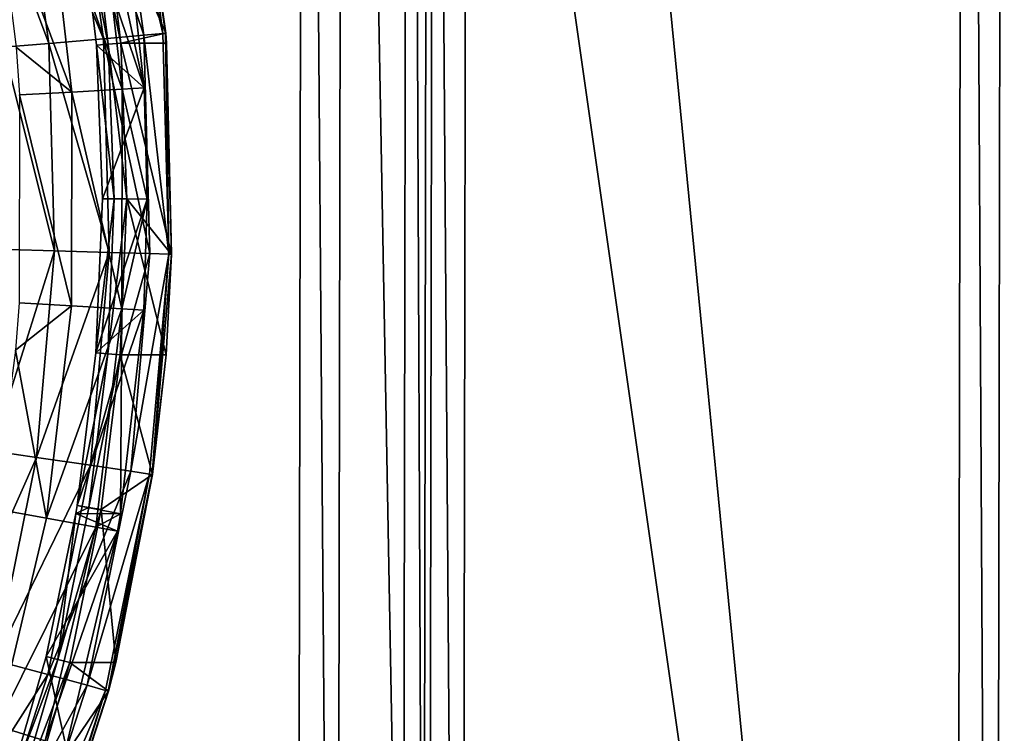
# Model space of a CAD drawing. Header units: millimetres. Extents: x 1 to 191, y -95 to 95.
# Tile 163 of 173: x 157 to 191, y -19 to 6. Entities that reach past the tile are written whole.
import ezdxf

# ---------------------------------------------------------------- set-up
doc = ezdxf.new("R2010")
doc.units = ezdxf.units.MM
doc.header["$LTSCALE"] = 25.4
doc.layers.get('0').update_dxf_attribs({"true_color": 0xff5454})

# ---------------------------------------------------------------- blocks, each defined once
blk = doc.blocks.new('DOWNLIGHT-ES111-9571-9575.STL')
at = {"color": 18, "true_color": 0x080808}
mesh = blk.add_polyface(dxfattribs=at)
corners = [(1.281, 95.294, 8.475), (25.24, 71.253, 8.475), (24.994, -70.747, 8.475), (191.281, 94.966, 8.475), (167.239, 71.008, 8.475), (190.953, -95.034, 8.475), (0.953, -94.705, 8.475), (166.994, -70.992, 8.475)]
mesh.append_faces([[corners[k] for k in face] for face in [(1, 3, 4), (6, 2, 5)]], dxfattribs={"vtx0": -1, "vtx1": -1, "color": 18})
mesh.append_faces([[corners[k] for k in face] for face in [(0, 1, 2), (1, 0, 3), (4, 3, 5), (2, 6, 0), (5, 2, 7), (5, 7, 4)]], dxfattribs={"vtx0": -1, "vtx2": -1, "color": 18})
mesh = blk.add_polyface(dxfattribs=at)
corners = [(0.953, -94.705, 11.715), (2.315, -93.348, 11.715), (1.281, 95.294, 11.715), (190.953, -95.034, 11.715), (189.595, -93.671, 11.715), (189.919, 93.609, 11.715), (2.639, 93.932, 11.715), (191.281, 94.966, 11.715)]
mesh.append_faces([[corners[k] for k in face] for face in [(0, 1, 2), (1, 3, 4), (4, 3, 5), (2, 6, 7), (6, 2, 1), (7, 5, 3)]], dxfattribs={"vtx0": -1, "vtx1": -1, "color": 18})
mesh.append_faces([[corners[k] for k in face] for face in [(1, 0, 3), (7, 6, 5)]], dxfattribs={"vtx0": -1, "vtx2": -1, "color": 18})
mesh = blk.add_polyface(dxfattribs=at)
corners = [(191.281, 94.966, 8.475), (190.953, -95.034, 11.715), (190.953, -95.034, 8.475), (191.281, 94.966, 11.715)]
mesh.append_faces([[corners[k] for k in face] for face in [(0, 1, 2), (1, 0, 3)]], dxfattribs={"vtx0": -1, "color": 18})
mesh = blk.add_polyface(dxfattribs=at)
corners = [(2.315, -93.348, 9.475), (19.325, -76.397, 9.475), (2.639, 93.932, 9.475), (189.595, -93.671, 9.475), (172.644, -76.662, 9.475), (172.909, 76.658, 9.475), (19.589, 76.923, 9.475), (189.919, 93.609, 9.475)]
mesh.append_faces([[corners[k] for k in face] for face in [(0, 1, 2), (1, 3, 4), (4, 3, 5), (2, 6, 7), (6, 2, 1), (7, 5, 3)]], dxfattribs={"vtx0": -1, "vtx1": -1, "color": 18})
mesh.append_faces([[corners[k] for k in face] for face in [(1, 0, 3), (7, 6, 5)]], dxfattribs={"vtx0": -1, "vtx2": -1, "color": 18})
mesh = blk.add_polyface(dxfattribs=at)
corners = [(189.919, 93.609, 11.715), (189.595, -93.671, 9.475), (189.595, -93.671, 11.715), (189.919, 93.609, 9.475)]
mesh.append_faces([[corners[k] for k in face] for face in [(0, 1, 2), (1, 0, 3)]], dxfattribs={"vtx0": -1, "color": 18})
mesh = blk.add_polyface(dxfattribs=at)
corners = [(19.325, -76.397, 23.975), (20.687, -75.039, 23.975), (19.589, 76.923, 23.975), (172.644, -76.662, 23.975), (171.287, -75.3, 23.975), (171.547, 75.3, 23.975), (20.947, 75.56, 23.975), (172.909, 76.658, 23.975)]
mesh.append_faces([[corners[k] for k in face] for face in [(0, 1, 2), (1, 3, 4), (4, 3, 5), (2, 6, 7), (6, 2, 1), (7, 5, 3)]], dxfattribs={"vtx0": -1, "vtx1": -1, "color": 18})
mesh.append_faces([[corners[k] for k in face] for face in [(1, 0, 3), (7, 6, 5)]], dxfattribs={"vtx0": -1, "vtx2": -1, "color": 18})
mesh = blk.add_polyface(dxfattribs=at)
corners = [(172.909, 76.658, 9.475), (172.644, -76.662, 23.975), (172.644, -76.662, 9.475), (172.909, 76.658, 23.975)]
mesh.append_faces([[corners[k] for k in face] for face in [(0, 1, 2), (1, 0, 3)]], dxfattribs={"vtx0": -1, "color": 18})
mesh = blk.add_polyface(dxfattribs=at)
corners = [(171.486, -75.5, 95.255), (20.747, 75.761, 95.255), (20.487, -75.239, 95.255), (171.747, 75.5, 95.255)]
mesh.append_faces([[corners[k] for k in face] for face in [(0, 1, 2), (1, 0, 3)]], dxfattribs={"vtx0": -1, "color": 18})
mesh = blk.add_polyface(dxfattribs=at)
corners = [(20.747, 75.761, 10.255), (21.646, 74.859, 10.255), (21.388, -74.341, 10.255), (171.747, 75.5, 10.255), (170.846, 74.601, 10.255), (171.486, -75.5, 10.255), (20.487, -75.239, 10.255), (170.588, -74.598, 10.255)]
mesh.append_faces([[corners[k] for k in face] for face in [(1, 3, 4), (6, 2, 5)]], dxfattribs={"vtx0": -1, "vtx1": -1, "color": 18})
mesh.append_faces([[corners[k] for k in face] for face in [(0, 1, 2), (1, 0, 3), (4, 3, 5), (2, 6, 0), (5, 2, 7), (5, 7, 4)]], dxfattribs={"vtx0": -1, "vtx2": -1, "color": 18})
mesh = blk.add_polyface(dxfattribs=at)
corners = [(20.687, -75.039, 9.475), (23.632, -72.104, 9.475), (20.947, 75.56, 9.475), (171.287, -75.3, 9.475), (168.352, -72.354, 9.475), (168.602, 72.365, 9.475), (23.882, 72.615, 9.475), (171.547, 75.3, 9.475)]
mesh.append_faces([[corners[k] for k in face] for face in [(0, 1, 2), (1, 3, 4), (4, 3, 5), (2, 6, 7), (6, 2, 1), (7, 5, 3)]], dxfattribs={"vtx0": -1, "vtx1": -1, "color": 18})
mesh.append_faces([[corners[k] for k in face] for face in [(1, 0, 3), (7, 6, 5)]], dxfattribs={"vtx0": -1, "vtx2": -1, "color": 18})
mesh = blk.add_polyface(dxfattribs=at)
corners = [(171.747, 75.5, 10.255), (171.486, -75.5, 95.255), (171.486, -75.5, 10.255), (171.747, 75.5, 95.255)]
mesh.append_faces([[corners[k] for k in face] for face in [(0, 1, 2), (1, 0, 3)]], dxfattribs={"vtx0": -1, "color": 18})
mesh = blk.add_polyface(dxfattribs=at)
corners = [(171.547, 75.3, 23.975), (171.287, -75.3, 9.475), (171.287, -75.3, 23.975), (171.547, 75.3, 9.475)]
mesh.append_faces([[corners[k] for k in face] for face in [(0, 1, 2), (1, 0, 3)]], dxfattribs={"vtx0": -1, "color": 18})
mesh = blk.add_polyface(dxfattribs=at)
corners = [(21.646, 74.859, 94.355), (170.588, -74.598, 94.355), (21.388, -74.341, 94.355), (170.846, 74.601, 94.355)]
mesh.append_faces([[corners[k] for k in face] for face in [(0, 1, 2), (1, 0, 3)]], dxfattribs={"vtx0": -1, "color": 18})
mesh = blk.add_polyface(dxfattribs=at)
corners = [(170.846, 74.601, 94.355), (170.588, -74.598, 10.255), (170.588, -74.598, 94.355), (170.846, 74.601, 10.255)]
mesh.append_faces([[corners[k] for k in face] for face in [(0, 1, 2), (1, 0, 3)]], dxfattribs={"vtx0": -1, "color": 18})
mesh = blk.add_polyface(dxfattribs=at)
corners = [(23.632, -72.104, 11.715), (24.994, -70.747, 11.715), (23.882, 72.615, 11.715), (168.352, -72.354, 11.715), (166.994, -70.992, 11.715), (167.239, 71.008, 11.715), (25.24, 71.253, 11.715), (168.602, 72.365, 11.715)]
mesh.append_faces([[corners[k] for k in face] for face in [(0, 1, 2), (1, 3, 4), (4, 3, 5), (2, 6, 7), (6, 2, 1), (7, 5, 3)]], dxfattribs={"vtx0": -1, "vtx1": -1, "color": 18})
mesh.append_faces([[corners[k] for k in face] for face in [(1, 0, 3), (7, 6, 5)]], dxfattribs={"vtx0": -1, "vtx2": -1, "color": 18})
mesh = blk.add_polyface(dxfattribs=at)
corners = [(168.602, 72.365, 9.475), (168.352, -72.354, 11.715), (168.352, -72.354, 9.475), (168.602, 72.365, 11.715)]
mesh.append_faces([[corners[k] for k in face] for face in [(0, 1, 2), (1, 0, 3)]], dxfattribs={"vtx0": -1, "color": 18})
mesh = blk.add_polyface(dxfattribs=at)
corners = [(167.239, 71.008, 11.715), (166.994, -70.992, 8.475), (166.994, -70.992, 11.715), (167.239, 71.008, 8.475)]
mesh.append_faces([[corners[k] for k in face] for face in [(0, 1, 2), (1, 0, 3)]], dxfattribs={"vtx0": -1, "color": 18})
blk = doc.blocks.new('DOWNLIGHT-II-9570.STL#2')
at = {"color": 18, "true_color": 0x080808}
mesh = blk.add_polyface(dxfattribs=at)
corners = [(128.989, 171.584, 15.663), (136.573, 171.699, 15.545), (128.998, 171.496, 15.522), (136.576, 171.787, 15.686)]
mesh.append_faces([[corners[k] for k in face] for face in [(0, 1, 2), (1, 0, 3)]], dxfattribs={"vtx0": -1, "color": 18})
mesh = blk.add_polyface(dxfattribs=at)
corners = [(129.328, 171.62, 15.754), (136.576, 171.787, 15.686), (128.989, 171.584, 15.663)]
mesh.append_faces([[corners[k] for k in face] for face in [(0, 1, 2)]], dxfattribs={"color": 18})
mesh = blk.add_polyface(dxfattribs=at)
corners = [(136.573, 171.699, 15.545), (129.056, 170.843, 15.127), (128.998, 171.496, 15.522), (136.552, 171.043, 15.149)]
mesh.append_faces([[corners[k] for k in face] for face in [(0, 1, 2), (1, 0, 3)]], dxfattribs={"vtx0": -1, "color": 18})
mesh = blk.add_polyface(dxfattribs=at)
corners = [(134.675, 170.253, 30.694), (136.577, 171.795, 15.774), (129.325, 170.048, 30.671)]
mesh.append_faces([[corners[k] for k in face] for face in [(0, 1, 2)]], dxfattribs={"color": 18})
mesh = blk.add_polyface(dxfattribs=at)
corners = [(129.325, 170.048, 30.671), (136.577, 171.795, 15.774), (129.328, 171.62, 15.754)]
mesh.append_faces([[corners[k] for k in face] for face in [(0, 1, 2)]], dxfattribs={"color": 18})
mesh = blk.add_polyface(dxfattribs=at)
corners = [(136.577, 171.795, 15.774), (136.576, 171.787, 15.686), (129.328, 171.62, 15.754)]
mesh.append_faces([[corners[k] for k in face] for face in [(0, 1, 2)]], dxfattribs={"color": 18})
mesh = blk.add_polyface(dxfattribs=at)
corners = [(134.675, 170.253, 30.694), (140.028, 171.602, 15.754), (136.577, 171.795, 15.774)]
mesh.append_faces([[corners[k] for k in face] for face in [(0, 1, 2)]], dxfattribs={"color": 18})
mesh = blk.add_polyface(dxfattribs=at)
corners = [(136.573, 171.699, 15.545), (144.022, 170.392, 15.082), (136.552, 171.043, 15.149), (144.122, 171.041, 15.477)]
mesh.append_faces([[corners[k] for k in face] for face in [(0, 1, 2), (1, 0, 3)]], dxfattribs={"vtx0": -1, "color": 18})
mesh = blk.add_polyface(dxfattribs=at)
corners = [(136.573, 171.699, 15.545), (144.137, 171.128, 15.618), (144.122, 171.041, 15.477), (136.576, 171.787, 15.686)]
mesh.append_faces([[corners[k] for k in face] for face in [(0, 1, 2), (1, 0, 3)]], dxfattribs={"vtx0": -1, "color": 18})
mesh = blk.add_polyface(dxfattribs=at)
corners = [(136.577, 171.795, 15.774), (140.028, 171.602, 15.754), (136.576, 171.787, 15.686)]
mesh.append_faces([[corners[k] for k in face] for face in [(0, 1, 2)]], dxfattribs={"color": 18})
mesh = blk.add_polyface(dxfattribs=at)
corners = [(144.137, 171.128, 15.618), (136.576, 171.787, 15.686), (140.028, 171.602, 15.754)]
mesh.append_faces([[corners[k] for k in face] for face in [(0, 1, 2)]], dxfattribs={"color": 18})
mesh = blk.add_polyface(dxfattribs=at)
corners = [(124.008, 169.415, 30.604), (128.988, 171.593, 15.751), (121.472, 170.531, 15.638)]
mesh.append_faces([[corners[k] for k in face] for face in [(0, 1, 2)]], dxfattribs={"color": 18})
mesh = blk.add_polyface(dxfattribs=at)
corners = [(121.472, 170.531, 15.638), (128.989, 171.584, 15.663), (121.475, 170.523, 15.55), (128.988, 171.593, 15.751)]
mesh.append_faces([[corners[k] for k in face] for face in [(0, 1, 2), (1, 0, 3)]], dxfattribs={"vtx0": -1, "color": 18})
mesh = blk.add_polyface(dxfattribs=at)
corners = [(121.475, 170.523, 15.55), (128.998, 171.496, 15.522), (121.495, 170.437, 15.409), (128.989, 171.584, 15.663)]
mesh.append_faces([[corners[k] for k in face] for face in [(0, 1, 2), (1, 0, 3)]], dxfattribs={"vtx0": -1, "color": 18})
mesh = blk.add_polyface(dxfattribs=at)
corners = [(128.998, 171.496, 15.522), (121.632, 169.794, 15.015), (121.495, 170.437, 15.409), (129.056, 170.843, 15.127)]
mesh.append_faces([[corners[k] for k in face] for face in [(0, 1, 2), (1, 0, 3)]], dxfattribs={"vtx0": -1, "color": 18})
mesh = blk.add_polyface(dxfattribs=at)
corners = [(129.325, 170.048, 30.671), (128.988, 171.593, 15.751), (124.008, 169.415, 30.604)]
mesh.append_faces([[corners[k] for k in face] for face in [(0, 1, 2)]], dxfattribs={"color": 18})
mesh = blk.add_polyface(dxfattribs=at)
corners = [(129.325, 170.048, 30.671), (129.328, 171.62, 15.754), (128.988, 171.593, 15.751)]
mesh.append_faces([[corners[k] for k in face] for face in [(0, 1, 2)]], dxfattribs={"color": 18})
mesh = blk.add_polyface(dxfattribs=at)
corners = [(129.328, 171.62, 15.754), (128.989, 171.584, 15.663), (128.988, 171.593, 15.751)]
mesh.append_faces([[corners[k] for k in face] for face in [(0, 1, 2)]], dxfattribs={"color": 18})
mesh = blk.add_polyface(dxfattribs=at)
corners = [(134.675, 170.253, 30.694), (140.025, 170.03, 30.671), (140.028, 171.602, 15.754)]
mesh.append_faces([[corners[k] for k in face] for face in [(0, 1, 2)]], dxfattribs={"color": 18})
mesh = blk.add_polyface(dxfattribs=at)
corners = [(140.025, 170.03, 30.671), (144.14, 171.136, 15.706), (140.028, 171.602, 15.754)]
mesh.append_faces([[corners[k] for k in face] for face in [(0, 1, 2)]], dxfattribs={"color": 18})
mesh = blk.add_polyface(dxfattribs=at)
corners = [(140.028, 171.602, 15.754), (144.14, 171.136, 15.706), (144.137, 171.128, 15.618)]
mesh.append_faces([[corners[k] for k in face] for face in [(0, 1, 2)]], dxfattribs={"color": 18})
mesh = blk.add_polyface(dxfattribs=at)
corners = [(136.552, 171.043, 15.149), (129.177, 169.453, 14.692), (129.056, 170.843, 15.127), (136.509, 169.648, 14.714)]
mesh.append_faces([[corners[k] for k in face] for face in [(0, 1, 2), (1, 0, 3)]], dxfattribs={"vtx0": -1, "color": 18})
mesh = blk.add_polyface(dxfattribs=at)
corners = [(136.552, 171.043, 15.149), (143.816, 169.011, 14.648), (136.509, 169.648, 14.714), (144.022, 170.392, 15.082)]
mesh.append_faces([[corners[k] for k in face] for face in [(0, 1, 2), (1, 0, 3)]], dxfattribs={"vtx0": -1, "color": 18})
mesh = blk.add_polyface(dxfattribs=at)
corners = [(140.025, 170.03, 30.671), (145.34, 169.378, 30.604), (144.14, 171.136, 15.706)]
mesh.append_faces([[corners[k] for k in face] for face in [(0, 1, 2)]], dxfattribs={"color": 18})
mesh = blk.add_polyface(dxfattribs=at)
corners = [(144.122, 171.041, 15.477), (151.369, 168.898, 14.926), (144.022, 170.392, 15.082), (151.547, 169.531, 15.319)]
mesh.append_faces([[corners[k] for k in face] for face in [(0, 1, 2), (1, 0, 3)]], dxfattribs={"vtx0": -1, "color": 18})
mesh = blk.add_polyface(dxfattribs=at)
corners = [(144.122, 171.041, 15.477), (151.573, 169.616, 15.46), (151.547, 169.531, 15.319), (144.137, 171.128, 15.618)]
mesh.append_faces([[corners[k] for k in face] for face in [(0, 1, 2), (1, 0, 3)]], dxfattribs={"vtx0": -1, "color": 18})
mesh = blk.add_polyface(dxfattribs=at)
corners = [(144.14, 171.136, 15.706), (150.587, 169.877, 15.574), (144.137, 171.128, 15.618)]
mesh.append_faces([[corners[k] for k in face] for face in [(0, 1, 2)]], dxfattribs={"color": 18})
mesh = blk.add_polyface(dxfattribs=at)
corners = [(144.137, 171.128, 15.618), (150.587, 169.877, 15.574), (151.573, 169.616, 15.46)]
mesh.append_faces([[corners[k] for k in face] for face in [(0, 1, 2)]], dxfattribs={"color": 18})
mesh = blk.add_polyface(dxfattribs=at)
corners = [(145.34, 169.378, 30.604), (150.587, 169.877, 15.574), (144.14, 171.136, 15.706)]
mesh.append_faces([[corners[k] for k in face] for face in [(0, 1, 2)]], dxfattribs={"color": 18})
mesh = blk.add_polyface(dxfattribs=at)
corners = [(129.056, 170.843, 15.127), (121.914, 168.427, 14.582), (121.632, 169.794, 15.015), (129.177, 169.453, 14.692)]
mesh.append_faces([[corners[k] for k in face] for face in [(0, 1, 2), (1, 0, 3)]], dxfattribs={"vtx0": -1, "color": 18})
mesh = blk.add_polyface(dxfattribs=at)
corners = [(130.904, 170.095, 15.715), (130.859, 170.851, 16.012), (123.41, 169.237, 15.623)]
mesh.append_faces([[corners[k] for k in face] for face in [(0, 1, 2)]], dxfattribs={"color": 18})
mesh = blk.add_polyface(dxfattribs=at)
corners = [(130.859, 170.851, 16.012), (123.87, 170.083, 15.93), (123.41, 169.237, 15.623)]
mesh.append_faces([[corners[k] for k in face] for face in [(0, 1, 2)]], dxfattribs={"color": 18})
mesh = blk.add_polyface(dxfattribs=at)
corners = [(124.142, 168.591, 30.517), (123.87, 170.083, 15.93), (130.859, 170.851, 16.012)]
mesh.append_faces([[corners[k] for k in face] for face in [(0, 1, 2)]], dxfattribs={"color": 18})
mesh = blk.add_polyface(dxfattribs=at)
corners = [(129.391, 169.215, 30.584), (124.142, 168.591, 30.517), (130.859, 170.851, 16.012)]
mesh.append_faces([[corners[k] for k in face] for face in [(0, 1, 2)]], dxfattribs={"color": 18})
mesh = blk.add_polyface(dxfattribs=at)
corners = [(134.674, 169.418, 30.606), (129.391, 169.215, 30.584), (130.859, 170.851, 16.012)]
mesh.append_faces([[corners[k] for k in face] for face in [(0, 1, 2)]], dxfattribs={"color": 18})
mesh = blk.add_polyface(dxfattribs=at)
corners = [(134.677, 170.955, 16.024), (130.859, 170.851, 16.012), (130.904, 170.095, 15.715)]
mesh.append_faces([[corners[k] for k in face] for face in [(0, 1, 2)]], dxfattribs={"color": 18})
mesh = blk.add_polyface(dxfattribs=at)
corners = [(134.674, 169.418, 30.606), (130.859, 170.851, 16.012), (134.677, 170.955, 16.024)]
mesh.append_faces([[corners[k] for k in face] for face in [(0, 1, 2)]], dxfattribs={"color": 18})
mesh = blk.add_polyface(dxfattribs=at)
corners = [(138.447, 170.082, 15.715), (134.677, 170.955, 16.024), (130.904, 170.095, 15.715)]
mesh.append_faces([[corners[k] for k in face] for face in [(0, 1, 2)]], dxfattribs={"color": 18})
mesh = blk.add_polyface(dxfattribs=at)
corners = [(134.674, 169.418, 30.606), (134.677, 170.955, 16.024), (139.956, 169.197, 30.584)]
mesh.append_faces([[corners[k] for k in face] for face in [(0, 1, 2)]], dxfattribs={"color": 18})
mesh = blk.add_polyface(dxfattribs=at)
corners = [(138.494, 170.838, 16.012), (134.677, 170.955, 16.024), (138.447, 170.082, 15.715)]
mesh.append_faces([[corners[k] for k in face] for face in [(0, 1, 2)]], dxfattribs={"color": 18})
mesh = blk.add_polyface(dxfattribs=at)
corners = [(139.956, 169.197, 30.584), (134.677, 170.955, 16.024), (138.494, 170.838, 16.012)]
mesh.append_faces([[corners[k] for k in face] for face in [(0, 1, 2)]], dxfattribs={"color": 18})
mesh = blk.add_polyface(dxfattribs=at)
corners = [(145.481, 170.046, 15.93), (138.494, 170.838, 16.012), (138.447, 170.082, 15.715)]
mesh.append_faces([[corners[k] for k in face] for face in [(0, 1, 2)]], dxfattribs={"color": 18})
mesh = blk.add_polyface(dxfattribs=at)
corners = [(145.204, 168.554, 30.517), (138.494, 170.838, 16.012), (145.481, 170.046, 15.93)]
mesh.append_faces([[corners[k] for k in face] for face in [(0, 1, 2)]], dxfattribs={"color": 18})
mesh = blk.add_polyface(dxfattribs=at)
corners = [(139.956, 169.197, 30.584), (138.494, 170.838, 16.012), (145.204, 168.554, 30.517)]
mesh.append_faces([[corners[k] for k in face] for face in [(0, 1, 2)]], dxfattribs={"color": 18})
mesh = blk.add_polyface(dxfattribs=at)
corners = [(144.022, 170.392, 15.082), (151.003, 167.55, 14.495), (143.816, 169.011, 14.648), (151.369, 168.898, 14.926)]
mesh.append_faces([[corners[k] for k in face] for face in [(0, 1, 2), (1, 0, 3)]], dxfattribs={"vtx0": -1, "color": 18})
mesh = blk.add_polyface(dxfattribs=at)
corners = [(123.711, 167.533, 15.303), (130.904, 170.095, 15.715), (123.41, 169.237, 15.623), (131.003, 168.368, 15.393)]
mesh.append_faces([[corners[k] for k in face] for face in [(0, 1, 2), (1, 0, 3)]], dxfattribs={"vtx0": -1, "color": 18})
mesh = blk.add_polyface(dxfattribs=at)
corners = [(124.075, 168.993, 30.654), (129.325, 170.048, 30.671), (124.008, 169.415, 30.604), (129.358, 169.622, 30.721)]
mesh.append_faces([[corners[k] for k in face] for face in [(0, 1, 2), (1, 0, 3)]], dxfattribs={"vtx0": -1, "color": 18})
mesh = blk.add_polyface(dxfattribs=at)
corners = [(129.358, 169.622, 30.721), (134.675, 170.253, 30.694), (129.325, 170.048, 30.671), (134.675, 169.826, 30.744)]
mesh.append_faces([[corners[k] for k in face] for face in [(0, 1, 2), (1, 0, 3)]], dxfattribs={"vtx0": -1, "color": 18})
mesh = blk.add_polyface(dxfattribs=at)
corners = [(131.003, 168.368, 15.393), (138.447, 170.082, 15.715), (130.904, 170.095, 15.715), (138.342, 168.355, 15.393)]
mesh.append_faces([[corners[k] for k in face] for face in [(0, 1, 2), (1, 0, 3)]], dxfattribs={"vtx0": -1, "color": 18})
mesh = blk.add_polyface(dxfattribs=at)
corners = [(139.991, 169.603, 30.721), (134.675, 170.253, 30.694), (134.675, 169.826, 30.744), (140.025, 170.03, 30.671)]
mesh.append_faces([[corners[k] for k in face] for face in [(0, 1, 2), (1, 0, 3)]], dxfattribs={"vtx0": -1, "color": 18})
mesh = blk.add_polyface(dxfattribs=at)
corners = [(145.63, 167.496, 15.303), (138.447, 170.082, 15.715), (138.342, 168.355, 15.393), (145.938, 169.198, 15.623)]
mesh.append_faces([[corners[k] for k in face] for face in [(0, 1, 2), (1, 0, 3)]], dxfattribs={"vtx0": -1, "color": 18})
mesh = blk.add_polyface(dxfattribs=at)
corners = [(145.938, 169.198, 15.623), (145.481, 170.046, 15.93), (138.447, 170.082, 15.715)]
mesh.append_faces([[corners[k] for k in face] for face in [(0, 1, 2)]], dxfattribs={"color": 18})
mesh = blk.add_polyface(dxfattribs=at)
corners = [(145.272, 168.956, 30.654), (140.025, 170.03, 30.671), (139.991, 169.603, 30.721), (145.34, 169.378, 30.604)]
mesh.append_faces([[corners[k] for k in face] for face in [(0, 1, 2), (1, 0, 3)]], dxfattribs={"vtx0": -1, "color": 18})
mesh = blk.add_polyface(dxfattribs=at)
corners = [(145.204, 168.554, 30.517), (145.481, 170.046, 15.93), (145.478, 168.509, 30.512)]
mesh.append_faces([[corners[k] for k in face] for face in [(0, 1, 2)]], dxfattribs={"color": 18})
mesh = blk.add_polyface(dxfattribs=at)
corners = [(145.478, 168.509, 30.512), (145.481, 170.046, 15.93), (146.075, 169.943, 15.919)]
mesh.append_faces([[corners[k] for k in face] for face in [(0, 1, 2)]], dxfattribs={"color": 18})
mesh = blk.add_polyface(dxfattribs=at)
corners = [(146.075, 169.943, 15.919), (145.481, 170.046, 15.93), (145.938, 169.198, 15.623)]
mesh.append_faces([[corners[k] for k in face] for face in [(0, 1, 2)]], dxfattribs={"color": 18})
mesh = blk.add_polyface(dxfattribs=at)
corners = [(136.509, 169.648, 14.714), (129.334, 167.585, 14.554), (129.177, 169.453, 14.692), (136.452, 167.775, 14.575)]
mesh.append_faces([[corners[k] for k in face] for face in [(0, 1, 2), (1, 0, 3)]], dxfattribs={"vtx0": -1, "color": 18})
mesh = blk.add_polyface(dxfattribs=at)
corners = [(129.391, 169.215, 30.584), (134.675, 169.826, 30.744), (129.358, 169.622, 30.721), (134.674, 169.418, 30.606)]
mesh.append_faces([[corners[k] for k in face] for face in [(0, 1, 2), (1, 0, 3)]], dxfattribs={"vtx0": -1, "color": 18})
mesh = blk.add_polyface(dxfattribs=at)
corners = [(139.956, 169.197, 30.584), (134.675, 169.826, 30.744), (134.674, 169.418, 30.606), (139.991, 169.603, 30.721)]
mesh.append_faces([[corners[k] for k in face] for face in [(0, 1, 2), (1, 0, 3)]], dxfattribs={"vtx0": -1, "color": 18})
mesh = blk.add_polyface(dxfattribs=at)
corners = [(136.509, 169.648, 14.714), (143.546, 167.157, 14.511), (136.452, 167.775, 14.575), (143.816, 169.011, 14.648)]
mesh.append_faces([[corners[k] for k in face] for face in [(0, 1, 2), (1, 0, 3)]], dxfattribs={"vtx0": -1, "color": 18})
mesh = blk.add_polyface(dxfattribs=at)
corners = [(145.34, 169.378, 30.604), (150.584, 168.304, 30.492), (150.587, 169.877, 15.574)]
mesh.append_faces([[corners[k] for k in face] for face in [(0, 1, 2)]], dxfattribs={"color": 18})
mesh = blk.add_polyface(dxfattribs=at)
corners = [(145.478, 168.509, 30.512), (146.075, 169.943, 15.919), (150.382, 167.494, 30.406)]
mesh.append_faces([[corners[k] for k in face] for face in [(0, 1, 2)]], dxfattribs={"color": 18})
mesh = blk.add_polyface(dxfattribs=at)
corners = [(153.274, 167.456, 15.441), (146.075, 169.943, 15.919), (145.938, 169.198, 15.623), (153.501, 168.179, 15.735)]
mesh.append_faces([[corners[k] for k in face] for face in [(0, 1, 2), (1, 0, 3)]], dxfattribs={"vtx0": -1, "color": 18})
mesh = blk.add_polyface(dxfattribs=at)
corners = [(150.382, 167.494, 30.406), (146.075, 169.943, 15.919), (153.501, 168.179, 15.735)]
mesh.append_faces([[corners[k] for k in face] for face in [(0, 1, 2)]], dxfattribs={"color": 18})
mesh = blk.add_polyface(dxfattribs=at)
corners = [(150.584, 168.304, 30.492), (151.577, 169.624, 15.548), (150.587, 169.877, 15.574)]
mesh.append_faces([[corners[k] for k in face] for face in [(0, 1, 2)]], dxfattribs={"color": 18})
mesh = blk.add_polyface(dxfattribs=at)
corners = [(150.587, 169.877, 15.574), (151.577, 169.624, 15.548), (151.573, 169.616, 15.46)]
mesh.append_faces([[corners[k] for k in face] for face in [(0, 1, 2)]], dxfattribs={"color": 18})
mesh = blk.add_polyface(dxfattribs=at)
corners = [(129.177, 169.453, 14.692), (122.284, 166.59, 14.448), (121.914, 168.427, 14.582), (129.334, 167.585, 14.554)]
mesh.append_faces([[corners[k] for k in face] for face in [(0, 1, 2), (1, 0, 3)]], dxfattribs={"vtx0": -1, "color": 18})
mesh = blk.add_polyface(dxfattribs=at)
corners = [(124.142, 168.591, 30.517), (129.358, 169.622, 30.721), (124.075, 168.993, 30.654), (129.391, 169.215, 30.584)]
mesh.append_faces([[corners[k] for k in face] for face in [(0, 1, 2), (1, 0, 3)]], dxfattribs={"vtx0": -1, "color": 18})
mesh = blk.add_polyface(dxfattribs=at)
corners = [(145.204, 168.554, 30.517), (139.991, 169.603, 30.721), (139.956, 169.197, 30.584), (145.272, 168.956, 30.654)]
mesh.append_faces([[corners[k] for k in face] for face in [(0, 1, 2), (1, 0, 3)]], dxfattribs={"vtx0": -1, "color": 18})
mesh = blk.add_polyface(dxfattribs=at)
corners = [(150.483, 167.889, 30.543), (145.34, 169.378, 30.604), (145.272, 168.956, 30.654), (150.584, 168.304, 30.492)]
mesh.append_faces([[corners[k] for k in face] for face in [(0, 1, 2), (1, 0, 3)]], dxfattribs={"vtx0": -1, "color": 18})
mesh = blk.add_polyface(dxfattribs=at)
corners = [(150.584, 168.304, 30.492), (155.725, 166.814, 30.335), (151.577, 169.624, 15.548)]
mesh.append_faces([[corners[k] for k in face] for face in [(0, 1, 2)]], dxfattribs={"color": 18})
mesh = blk.add_polyface(dxfattribs=at)
corners = [(151.547, 169.531, 15.319), (158.497, 166.581, 14.683), (151.369, 168.898, 14.926), (158.75, 167.19, 15.074)]
mesh.append_faces([[corners[k] for k in face] for face in [(0, 1, 2), (1, 0, 3)]], dxfattribs={"vtx0": -1, "color": 18})
mesh = blk.add_polyface(dxfattribs=at)
corners = [(151.547, 169.531, 15.319), (158.787, 167.271, 15.214), (158.75, 167.19, 15.074), (151.573, 169.616, 15.46)]
mesh.append_faces([[corners[k] for k in face] for face in [(0, 1, 2), (1, 0, 3)]], dxfattribs={"vtx0": -1, "color": 18})
mesh = blk.add_polyface(dxfattribs=at)
corners = [(151.573, 169.616, 15.46), (158.793, 167.278, 15.302), (158.787, 167.271, 15.214), (151.577, 169.624, 15.548)]
mesh.append_faces([[corners[k] for k in face] for face in [(0, 1, 2), (1, 0, 3)]], dxfattribs={"vtx0": -1, "color": 18})
mesh = blk.add_polyface(dxfattribs=at)
corners = [(155.725, 166.814, 30.335), (158.793, 167.278, 15.302), (151.577, 169.624, 15.548)]
mesh.append_faces([[corners[k] for k in face] for face in [(0, 1, 2)]], dxfattribs={"color": 18})
mesh = blk.add_polyface(dxfattribs=at)
corners = [(143.816, 169.011, 14.648), (150.522, 165.738, 14.363), (143.546, 167.157, 14.511), (151.003, 167.55, 14.495)]
mesh.append_faces([[corners[k] for k in face] for face in [(0, 1, 2), (1, 0, 3)]], dxfattribs={"vtx0": -1, "color": 18})
mesh = blk.add_polyface(dxfattribs=at)
corners = [(145.478, 168.509, 30.512), (145.272, 168.956, 30.654), (145.204, 168.554, 30.517)]
mesh.append_faces([[corners[k] for k in face] for face in [(0, 1, 2)]], dxfattribs={"color": 18})
mesh = blk.add_polyface(dxfattribs=at)
corners = [(150.483, 167.889, 30.543), (145.272, 168.956, 30.654), (145.478, 168.509, 30.512)]
mesh.append_faces([[corners[k] for k in face] for face in [(0, 1, 2)]], dxfattribs={"color": 18})
mesh = blk.add_polyface(dxfattribs=at)
corners = [(152.769, 165.8, 15.126), (145.938, 169.198, 15.623), (145.63, 167.496, 15.303), (153.274, 167.456, 15.441)]
mesh.append_faces([[corners[k] for k in face] for face in [(0, 1, 2), (1, 0, 3)]], dxfattribs={"vtx0": -1, "color": 18})
mesh = blk.add_polyface(dxfattribs=at)
corners = [(151.369, 168.898, 14.926), (157.975, 165.284, 14.258), (151.003, 167.55, 14.495), (158.497, 166.581, 14.683)]
mesh.append_faces([[corners[k] for k in face] for face in [(0, 1, 2), (1, 0, 3)]], dxfattribs={"vtx0": -1, "color": 18})
mesh = blk.add_polyface(dxfattribs=at)
corners = [(131.003, 168.368, 15.393), (123.711, 167.533, 15.303), (124.016, 165.759, 15.484)]
mesh.append_faces([[corners[k] for k in face] for face in [(0, 1, 2)]], dxfattribs={"color": 18})
mesh = blk.add_polyface(dxfattribs=at)
corners = [(131.003, 168.368, 15.393), (124.016, 165.759, 15.484), (129.467, 166.457, 15.558)]
mesh.append_faces([[corners[k] for k in face] for face in [(0, 1, 2)]], dxfattribs={"color": 18})
mesh = blk.add_polyface(dxfattribs=at)
corners = [(131.103, 166.57, 15.571), (131.003, 168.368, 15.393), (129.467, 166.457, 15.558)]
mesh.append_faces([[corners[k] for k in face] for face in [(0, 1, 2)]], dxfattribs={"color": 18})
mesh = blk.add_polyface(dxfattribs=at)
corners = [(131.103, 166.57, 15.571), (138.342, 168.355, 15.393), (131.003, 168.368, 15.393), (138.236, 166.558, 15.571)]
mesh.append_faces([[corners[k] for k in face] for face in [(0, 1, 2), (1, 0, 3)]], dxfattribs={"vtx0": -1, "color": 18})
mesh = blk.add_polyface(dxfattribs=at)
corners = [(139.871, 166.439, 15.558), (138.342, 168.355, 15.393), (138.236, 166.558, 15.571)]
mesh.append_faces([[corners[k] for k in face] for face in [(0, 1, 2)]], dxfattribs={"color": 18})
mesh = blk.add_polyface(dxfattribs=at)
corners = [(145.63, 167.496, 15.303), (138.342, 168.355, 15.393), (139.871, 166.439, 15.558)]
mesh.append_faces([[corners[k] for k in face] for face in [(0, 1, 2)]], dxfattribs={"color": 18})
mesh = blk.add_polyface(dxfattribs=at)
corners = [(150.483, 167.889, 30.543), (145.478, 168.509, 30.512), (150.382, 167.494, 30.406)]
mesh.append_faces([[corners[k] for k in face] for face in [(0, 1, 2)]], dxfattribs={"color": 18})
mesh = blk.add_polyface(dxfattribs=at)
corners = [(155.591, 166.408, 30.387), (150.584, 168.304, 30.492), (150.483, 167.889, 30.543), (155.725, 166.814, 30.335)]
mesh.append_faces([[corners[k] for k in face] for face in [(0, 1, 2), (1, 0, 3)]], dxfattribs={"vtx0": -1, "color": 18})
mesh = blk.add_polyface(dxfattribs=at)
corners = [(150.382, 167.494, 30.406), (153.501, 168.179, 15.735), (155.457, 166.022, 30.252)]
mesh.append_faces([[corners[k] for k in face] for face in [(0, 1, 2)]], dxfattribs={"color": 18})
mesh = blk.add_polyface(dxfattribs=at)
corners = [(136.452, 167.775, 14.575), (129.462, 166.026, 14.815), (129.334, 167.585, 14.554), (136.406, 166.211, 14.836)]
mesh.append_faces([[corners[k] for k in face] for face in [(0, 1, 2), (1, 0, 3)]], dxfattribs={"vtx0": -1, "color": 18})
mesh = blk.add_polyface(dxfattribs=at)
corners = [(136.452, 167.775, 14.575), (143.325, 165.608, 14.774), (136.406, 166.211, 14.836), (143.546, 167.157, 14.511)]
mesh.append_faces([[corners[k] for k in face] for face in [(0, 1, 2), (1, 0, 3)]], dxfattribs={"vtx0": -1, "color": 18})
mesh = blk.add_polyface(dxfattribs=at)
corners = [(155.457, 166.022, 30.252), (150.483, 167.889, 30.543), (150.382, 167.494, 30.406), (155.591, 166.408, 30.387)]
mesh.append_faces([[corners[k] for k in face] for face in [(0, 1, 2), (1, 0, 3)]], dxfattribs={"vtx0": -1, "color": 18})
mesh = blk.add_polyface(dxfattribs=at)
corners = [(129.334, 167.585, 14.554), (122.585, 165.055, 14.712), (122.284, 166.59, 14.448), (129.462, 166.026, 14.815)]
mesh.append_faces([[corners[k] for k in face] for face in [(0, 1, 2), (1, 0, 3)]], dxfattribs={"vtx0": -1, "color": 18})
mesh = blk.add_polyface(dxfattribs=at)
corners = [(145.63, 167.496, 15.303), (139.871, 166.439, 15.558), (145.319, 165.722, 15.484)]
mesh.append_faces([[corners[k] for k in face] for face in [(0, 1, 2)]], dxfattribs={"color": 18})
mesh = blk.add_polyface(dxfattribs=at)
corners = [(152.769, 165.8, 15.126), (145.63, 167.496, 15.303), (145.319, 165.722, 15.484)]
mesh.append_faces([[corners[k] for k in face] for face in [(0, 1, 2)]], dxfattribs={"color": 18})
mesh = blk.add_polyface(dxfattribs=at)
corners = [(151.003, 167.55, 14.495), (157.29, 163.539, 14.132), (150.522, 165.738, 14.363), (157.975, 165.284, 14.258)]
mesh.append_faces([[corners[k] for k in face] for face in [(0, 1, 2), (1, 0, 3)]], dxfattribs={"vtx0": -1, "color": 18})
mesh = blk.add_polyface(dxfattribs=at)
corners = [(159.661, 163.292, 14.863), (153.274, 167.456, 15.441), (152.769, 165.8, 15.126), (160.358, 164.878, 15.17)]
mesh.append_faces([[corners[k] for k in face] for face in [(0, 1, 2), (1, 0, 3)]], dxfattribs={"vtx0": -1, "color": 18})
mesh = blk.add_polyface(dxfattribs=at)
corners = [(143.546, 167.157, 14.511), (150.131, 164.225, 14.629), (143.325, 165.608, 14.774), (150.522, 165.738, 14.363)]
mesh.append_faces([[corners[k] for k in face] for face in [(0, 1, 2), (1, 0, 3)]], dxfattribs={"vtx0": -1, "color": 18})
blk = doc.blocks.new('Grupuj#3')
at = {"color": 0}
blk.add_blockref('DOWNLIGHT-II-9570.STL#2', (-36.403, -2.054, -1.251), dxfattribs=at)
blk = doc.blocks.new('Grupuj#1')
at = {"color": 0}
blk.add_blockref('DOWNLIGHT-ES111-9571-9575.STL', (-0.953, 95.034, -1.251), dxfattribs=at)
at = {"color": 0, "rotation": 270}
blk.add_blockref('Grupuj#3', (-7.989, 192.813), dxfattribs=at)

msp = doc.modelspace()

# ---------------------------------------------------------------- block references
at = {"color": 0}
msp.add_blockref('Grupuj#1', (0.953, -95.034, 1.251), dxfattribs=at)

doc.saveas('drawing.dxf')
